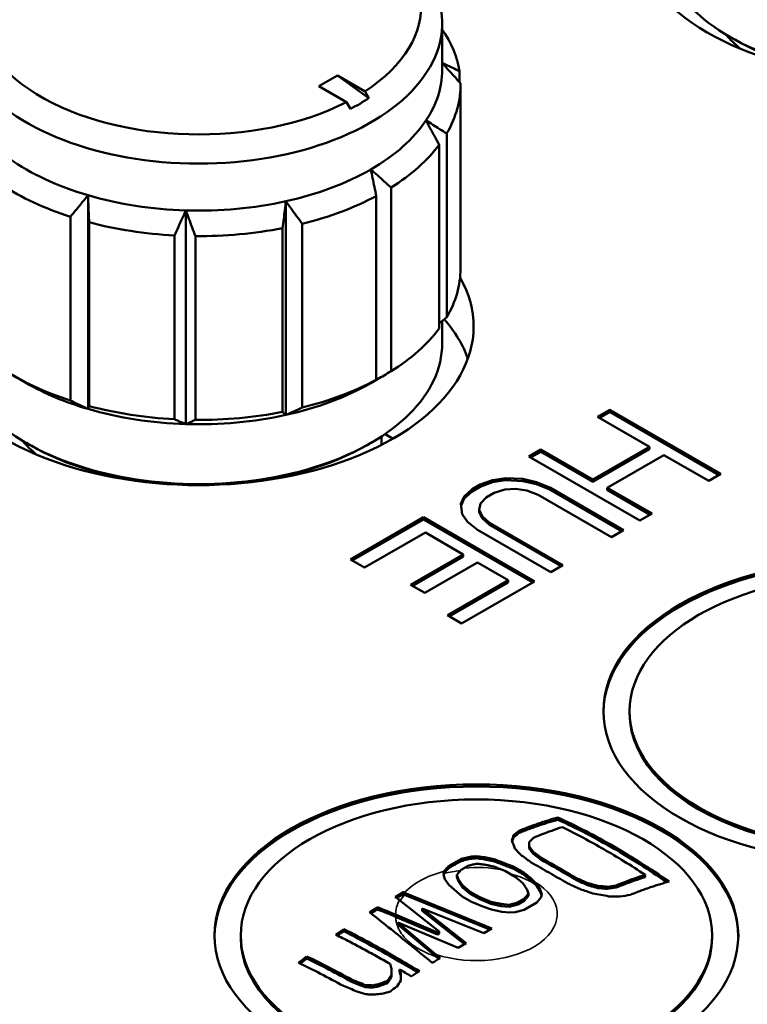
# Model space of a CAD drawing. Header units: millimetres. Extents: x 10 to 634, y 10 to 422.
# Tile 23 of 97: x 80 to 94, y 367 to 386. Entities that reach past the tile are written whole.
import ezdxf

# ---------------------------------------------------------------- set-up
doc = ezdxf.new("R2010")
doc.units = ezdxf.units.MM
doc.header["$LTSCALE"] = 2
doc.layers.add('Visible (ANSI)', color=7, linetype='Continuous', lineweight=50)
doc.layers.add('Visible Narrow (ANSI)', color=7, linetype='Continuous', lineweight=35)

msp = doc.modelspace()

# ---------------------------------------------------------------- linework, layer by layer
at = {"layer": 'Visible (ANSI)'}
for p, q in [((88.15, 385.664), (88.15, 384.766)), ((93.718, 385.358), (93.647, 385.398)), ((88.479, 384.746), (88.479, 384.539)), ((86.152, 384.664), (85.798, 384.459)), ((86.677, 384.36), (86.152, 384.664)), ((86.152, 384.664), (86.752, 384.23)), ((86.324, 384.156), (85.798, 384.459)), ((86.677, 384.36), (86.752, 384.23)), ((88.5, 384.48), (88.5, 380.969)), ((86.399, 384.026), (86.324, 384.156)), ((88.236, 383.554), (88.236, 380.043)), ((88.093, 383.339), (88.093, 379.828)), ((87.174, 382.522), (87.174, 379.011)), ((81.389, 382.374), (81.389, 378.291)), ((86.892, 382.359), (86.892, 378.848)), ((85.167, 382.259), (85.167, 378.177)), ((81.054, 381.962), (81.054, 378.451)), ((83.257, 382.085), (83.257, 378.002)), ((81.41, 381.857), (81.41, 378.347)), ((85.104, 381.746), (85.104, 378.235)), ((85.477, 381.828), (85.477, 378.317)), ((83.039, 381.605), (83.039, 378.094)), ((83.438, 381.593), (83.438, 378.082)), ((88.15, 379.972), (88.15, 379.54)), ((80.212, 378.785), (79.965, 378.928)), ((91.349, 378.275), (91.117, 378.141)), ((91.349, 378.234), (91.153, 378.12)), ((93.471, 377.05), (91.349, 378.275)), ((91.349, 378.275), (91.349, 378.234)), ((93.435, 377.029), (91.349, 378.234)), ((91.117, 378.141), (92.11, 377.567)), ((87.059, 377.812), (87.213, 377.723)), ((80.283, 377.601), (80.212, 377.642)), ((86.718, 377.601), (86.788, 377.642)), ((86.991, 377.603), (86.991, 377.767)), ((90.034, 377.515), (89.802, 377.381)), ((90.034, 377.475), (89.838, 377.361)), ((91.027, 376.942), (90.034, 377.515)), ((90.034, 377.515), (90.034, 377.475)), ((91.027, 376.901), (90.034, 377.475)), ((92.11, 377.567), (91.027, 376.942)), ((92.11, 377.526), (91.027, 376.901)), ((91.298, 376.786), (92.381, 377.411)), ((92.11, 377.567), (92.11, 377.526)), ((92.381, 377.411), (93.239, 376.916)), ((89.802, 377.381), (91.924, 376.157)), ((93.239, 376.916), (93.471, 377.05)), ((88.874, 376.846), (88.72, 376.756)), ((89.113, 376.931), (88.874, 376.846)), ((89.113, 376.89), (88.874, 376.805)), ((88.874, 376.846), (88.874, 376.805)), ((89.358, 376.968), (89.113, 376.931)), ((89.113, 376.931), (89.113, 376.89)), ((89.358, 376.928), (89.113, 376.89)), ((89.693, 376.953), (89.358, 376.968)), ((89.358, 376.968), (89.358, 376.928)), ((89.693, 376.913), (89.358, 376.928)), ((89.951, 376.894), (89.693, 376.953)), ((89.693, 376.953), (89.693, 376.913)), ((89.951, 376.853), (89.693, 376.913)), ((90.215, 376.786), (89.951, 376.894)), ((89.951, 376.894), (89.951, 376.853)), ((90.215, 376.745), (89.951, 376.853)), ((91.027, 376.942), (91.027, 376.901)), ((88.72, 376.756), (88.571, 376.619)), ((88.72, 376.716), (88.571, 376.578)), ((88.874, 376.805), (88.72, 376.716)), ((88.72, 376.756), (88.72, 376.716)), ((88.991, 376.6), (89.145, 376.689)), ((89.145, 376.689), (89.345, 376.753)), ((89.345, 376.753), (89.551, 376.767)), ((89.551, 376.767), (89.764, 376.734)), ((89.764, 376.734), (89.983, 376.652)), ((89.983, 376.652), (91.382, 375.844)), ((91.614, 375.978), (90.215, 376.786)), ((90.215, 376.786), (90.215, 376.745)), ((91.579, 375.958), (90.215, 376.745)), ((92.156, 376.291), (91.298, 376.786)), ((91.298, 376.786), (91.298, 376.745)), ((92.12, 376.27), (91.298, 376.745)), ((88.571, 376.619), (88.507, 376.477)), ((88.507, 376.477), (88.533, 376.284)), ((88.571, 376.578), (88.511, 376.446)), ((88.571, 376.619), (88.571, 376.578)), ((88.855, 376.366), (88.881, 376.485)), ((88.881, 376.485), (88.991, 376.6)), ((88.533, 376.284), (88.636, 376.135)), ((88.913, 376.243), (88.855, 376.366)), ((88.855, 376.366), (88.855, 376.325)), ((88.913, 376.202), (88.855, 376.325)), ((91.924, 376.157), (92.156, 376.291)), ((87.792, 376.221), (86.4, 375.417)), ((87.792, 376.18), (86.435, 375.396)), ((89.913, 374.996), (87.792, 376.221)), ((87.792, 376.221), (87.792, 376.18)), ((89.878, 374.975), (87.792, 376.18)), ((88.636, 376.135), (88.823, 375.982)), ((89.055, 376.116), (88.913, 376.243)), ((88.913, 376.243), (88.913, 376.202)), ((89.055, 376.075), (88.913, 376.202)), ((90.454, 375.308), (89.055, 376.116)), ((89.055, 376.116), (89.055, 376.075)), ((86.67, 375.26), (87.83, 375.93)), ((87.83, 375.93), (88.553, 375.513)), ((88.823, 375.982), (90.222, 375.174)), ((90.419, 375.288), (89.055, 376.075)), ((91.382, 375.844), (91.614, 375.978)), ((86.4, 375.417), (86.67, 375.26)), ((88.553, 375.513), (87.547, 374.933)), ((88.553, 375.472), (87.583, 374.912)), ((87.818, 374.776), (88.823, 375.357)), ((88.553, 375.513), (88.553, 375.472)), ((88.823, 375.357), (89.41, 375.018)), ((90.222, 375.174), (90.454, 375.308)), ((89.41, 375.018), (88.25, 374.348)), ((89.41, 374.977), (88.285, 374.328)), ((88.521, 374.192), (89.913, 374.996)), ((89.41, 375.018), (89.41, 374.977)), ((87.547, 374.933), (87.818, 374.776)), ((88.25, 374.348), (88.521, 374.192)), ((91.728, 372.477), (91.728, 372.518)), ((90.359, 370.485), (90.359, 370.443)), ((89.513, 370.146), (89.513, 370.105)), ((89.621, 370.233), (89.621, 370.191)), ((89.812, 369.934), (89.812, 369.893)), ((88.515, 369.693), (88.515, 369.652)), ((88.683, 369.736), (88.683, 369.696)), ((88.789, 369.745), (88.789, 369.705)), ((88.941, 369.73), (88.941, 369.689)), ((89.138, 369.688), (89.138, 369.648)), ((89.886, 369.832), (89.886, 369.791)), ((90.036, 369.718), (90.036, 369.677)), ((88.269, 369.555), (88.269, 369.514)), ((88.567, 369.52), (88.511, 369.487)), ((89.515, 369.544), (89.515, 369.504)), ((88.175, 369.397), (88.19, 369.457)), ((88.203, 369.31), (88.175, 369.397)), ((88.181, 369.379), (88.19, 369.416)), ((88.19, 369.457), (88.191, 369.459)), ((88.19, 369.416), (88.191, 369.418)), ((88.191, 369.459), (88.191, 369.418)), ((88.277, 369.196), (88.203, 369.31)), ((88.511, 369.487), (88.433, 369.39)), ((88.433, 369.39), (88.462, 369.302)), ((88.433, 369.39), (88.433, 369.349)), ((88.433, 369.349), (88.462, 369.262)), ((89.362, 369.457), (89.299, 369.483)), ((89.542, 369.353), (89.362, 369.457)), ((89.692, 369.231), (89.542, 369.353)), ((89.696, 369.441), (89.696, 369.4)), ((89.846, 369.32), (89.846, 369.279)), ((90.713, 369.327), (90.713, 369.286)), ((92.025, 369.39), (92.025, 369.348)), ((88.532, 368.978), (88.277, 369.196)), ((88.462, 369.302), (88.536, 369.189)), ((88.462, 369.302), (88.462, 369.262)), ((88.462, 369.262), (88.536, 369.148)), ((88.536, 369.189), (88.685, 369.067)), ((88.536, 369.189), (88.536, 369.148)), ((88.536, 369.148), (88.685, 369.026)), ((89.766, 369.117), (89.692, 369.231)), ((89.913, 369.258), (89.95, 369.224)), ((89.913, 369.217), (89.95, 369.183)), ((89.95, 369.224), (90.024, 369.11)), ((89.95, 369.224), (89.95, 369.183)), ((89.95, 369.183), (90.024, 369.069)), ((90.924, 369.233), (90.924, 369.192)), ((91.121, 369.178), (91.121, 369.137)), ((91.304, 369.163), (91.304, 369.122)), ((91.472, 369.186), (91.472, 369.145)), ((87.408, 369.059), (87.408, 369.018)), ((87.434, 369.048), (89.098, 368.367)), ((87.434, 369.007), (89.057, 368.343)), ((88.712, 368.874), (88.532, 368.978)), ((88.685, 369.067), (88.866, 368.962)), ((88.685, 369.067), (88.685, 369.026)), ((88.685, 369.026), (88.866, 368.922)), ((88.866, 368.962), (89.077, 368.876)), ((88.866, 368.962), (88.866, 368.922)), ((89.594, 368.862), (89.717, 368.933)), ((89.717, 368.933), (89.795, 369.03)), ((89.717, 368.892), (89.795, 368.989)), ((89.717, 368.933), (89.717, 368.892)), ((89.795, 369.03), (89.766, 369.117)), ((89.795, 369.03), (89.795, 368.989)), ((90.037, 368.961), (89.959, 368.864)), ((90.024, 369.11), (90.053, 369.022)), ((90.024, 369.11), (90.024, 369.069)), ((90.024, 369.069), (90.047, 369)), ((90.053, 369.022), (90.037, 368.961)), ((86.916, 368.769), (86.916, 368.728)), ((88.093, 368.308), (87.333, 368.908)), ((88.944, 368.278), (87.767, 368.745)), ((87.767, 368.745), (88.606, 368.083)), ((87.767, 368.745), (87.767, 368.704)), ((88.924, 368.787), (88.712, 368.874)), ((88.866, 368.922), (89.077, 368.835)), ((89.09, 368.727), (88.924, 368.787)), ((89.077, 368.876), (89.274, 368.833)), ((89.077, 368.876), (89.077, 368.835)), ((89.077, 368.835), (89.274, 368.792)), ((89.274, 368.833), (89.426, 368.817)), ((89.274, 368.833), (89.274, 368.792)), ((89.274, 368.792), (89.426, 368.776)), ((89.426, 368.817), (89.594, 368.862)), ((89.426, 368.776), (89.594, 368.821)), ((89.426, 368.817), (89.426, 368.776)), ((89.594, 368.821), (89.717, 368.892)), ((89.594, 368.862), (89.594, 368.821)), ((89.959, 368.864), (89.713, 368.722)), ((87.262, 368.629), (88.063, 368.29)), ((87.262, 368.588), (88.063, 368.249)), ((87.767, 368.704), (88.576, 368.066)), ((89.287, 368.684), (89.09, 368.727)), ((89.438, 368.668), (89.287, 368.684)), ((89.545, 368.677), (89.438, 368.668)), ((89.713, 368.722), (89.545, 368.677)), ((88.453, 367.994), (87.306, 368.479)), ((87.306, 368.479), (88.03, 367.87)), ((87.306, 368.479), (87.306, 368.438)), ((87.306, 368.438), (88.03, 367.829)), ((89.098, 368.367), (88.944, 368.278)), ((84.304, 368.191), (84.304, 368.232)), ((86.27, 368.354), (86.27, 368.313)), ((88.063, 368.29), (88.093, 368.308)), ((88.063, 368.29), (88.063, 368.249)), ((88.063, 368.249), (88.093, 368.267)), ((88.093, 368.308), (88.093, 368.267)), ((93.304, 368.191), (93.304, 368.232)), ((88.606, 368.083), (88.453, 367.994)), ((85.563, 367.831), (85.563, 367.789)), ((87.182, 367.477), (87.182, 367.436)), ((87.184, 367.594), (87.184, 367.553)), ((87.335, 367.583), (87.335, 367.542)), ((86.421, 367.388), (86.421, 367.347)), ((86.677, 367.284), (86.677, 367.242)), ((86.829, 367.278), (86.829, 367.237)), ((86.936, 367.298), (86.936, 367.257)), ((87.104, 367.362), (87.104, 367.321))]:
    msp.add_line(p, q, dxfattribs=at)
for centre, major_axis, ratio, start_param, end_param in [((83.5, 385.99), (4.25, 0), 0.57735, 5.556645, 11.722115), ((96.935, 387.623), (-5.25, 0), 0.57735, 5.968355, 9.739609), ((83.5, 385.664), (-4.65, 0), 0.57735, 5.497787, 10.210176), ((96.935, 387.297), (-4.65, 0), 0.57735, 0, 3.141593), ((83.5, 384.48), (5, 0), 0.57735, 0.092324, 0.376383), ((96.935, 386.399), (3.75, 0), 0.57735, 3.597803, 3.742857), ((96.935, 387.215), (4.55, 0), 0.57735, 3.926991, 4.559896), ((83.5, 384.766), (4.65, 0), 0.57735, 5.916666, 6.283185), ((83.5, 384.48), (5, 0), 0.57735, 5.95663, 6.295581), ((83.927, 386.04), (-3.758, 0.434), 0.644561, 2.360535, 2.492815), ((83.5, 384.766), (4.65, 0), 0.57735, 5.497787, 5.916666), ((83.5, 384.48), (-5, 0), 0.57735, 2.396159, 2.735109), ((83.5, 384.766), (4.65, 0), 0.57735, 3.822271, 4.24115), ((83.5, 384.766), (4.65, 0), 0.57735, 5.078908, 5.497787), ((83.5, 384.48), (-5, 0), 0.57735, 0.720643, 1.059593), ((83.5, 384.766), (4.65, 0), 0.57735, 4.24115, 4.660029), ((83.5, 384.48), (5, 0), 0.57735, 5.118872, 5.457823), ((83.5, 384.766), (4.65, 0), 0.57735, 4.660029, 5.078908), ((83.5, 384.48), (5, 0), 0.57735, 4.281114, 4.620065), ((83.5, 384.48), (5, 0), 0.57735, 4.699993, 5.038944), ((83.5, 379.867), (-5.25, 0), 0.57735, 5.968355, 9.739609), ((83.5, 380.969), (5, 0), 0.57735, 5.95663, 6.283185), ((83.5, 378.642), (5.25, 0), 0.57735, 0.203431, 0.466346), ((83.5, 380.969), (5, 0), 0.57735, 5.537751, 5.876702), ((83.5, 379.54), (-4.65, 0), 0.57735, 0, 3.141593), ((83.5, 380.969), (5, 0), 0.57735, 3.862235, 4.201186), ((83.5, 380.683), (4.65, 0), 0.57735, 3.926991, 4.24115), ((83.5, 380.683), (4.65, 0), 0.57735, 5.078908, 5.497787), ((83.5, 380.969), (5, 0), 0.57735, 5.118872, 5.457823), ((83.5, 380.969), (5, 0), 0.57735, 4.281114, 4.620065), ((83.5, 380.683), (4.65, 0), 0.57735, 4.24115, 4.660029), ((83.5, 380.683), (4.65, 0), 0.57735, 4.660029, 5.078908), ((83.5, 380.969), (5, 0), 0.57735, 4.699993, 5.038944), ((83.5, 378.642), (3.75, 0), 0.57735, 3.597803, 3.742857), ((83.5, 379.458), (4.55, 0), 0.57735, 3.926991, 4.559896), ((83.5, 379.458), (4.55, 0), 0.57735, 4.864882, 5.497787), ((96.228, 372.477), (5, 0), 0.57735, 0.007071, 3.134522), ((96.228, 372.477), (-4.5, 0), 0.57735, 0, 3.141593), ((88.804, 368.191), (5, 0), 0.57735, 0.007071, 3.134522), ((89.317, 362.092), (0.799, 9.019), 0.123782, 0.478028, 0.50206), ((89.317, 362.093), (0.794, 8.969), 0.123782, 0.477223, 0.49605), ((88.897, 362.01), (2.783, 8.828), 0.391311, 0.514054, 0.538816), ((88.897, 362.011), (2.768, 8.779), 0.391311, 0.513127, 0.538031), ((89.465, 364.34), (-2.16, -6.459), 0.366226, 3.747947, 3.772426), ((88.414, 369.687), (-1.215, -0.11), 0.020861, 4.396444, 4.487459), ((88.414, 369.646), (-1.215, -0.11), 0.020978, 4.39643, 4.487446), ((89.51, 369.628), (-1.596, 0.184), 0.024197, 5.079682, 5.183681), ((89.51, 369.587), (-1.596, 0.184), 0.024331, 5.079685, 5.18369), ((90.55, 363.714), (6.549, 3.25), 0.686449, 1.10879, 1.133269), ((90.551, 363.707), (6.511, 3.225), 0.686389, 1.108704, 1.133335), ((88.413, 359.892), (6.103, -8.988), 0.594467, 2.411025, 2.414211), ((90.269, 361.543), (-8.751, -2.325), 0.807059, 4.358246, 4.382279), ((90.415, 361.133), (-6.725, -6.36), 0.716619, 3.952608, 3.97737), ((88.804, 368.191), (-4.5, 0), 0.57735, 0, 3.141593), ((86.99, 359.83), (5.498, 9.523), 0.57735, 0.878035, 0.897909), ((86.99, 359.839), (5.467, 9.47), 0.57735, 0.878556, 0.894076), ((86.86, 360.805), (4.849, 8.398), 0.57731, 0.975792, 0.998673), ((87.673, 365.043), (4.333, -3.155), 0.241668, 2.033567, 2.245106), ((87.16, 365.116), (-4.108, 2.936), 0.264663, 5.114658, 5.331427), ((86.86, 360.808), (4.822, 8.351), 0.57731, 0.976878, 0.99502), ((87.671, 364.996), (4.328, -3.156), 0.242705, 2.034467, 2.246193), ((88.165, 359.748), (-4.948, -8.57), 0.57735, 3.934195, 3.956168), ((88.149, 360.17), (-4.683, -8.112), 0.577351, 3.99263, 4.015908), ((96.555, 321.263), (-5.336, 47.593), 0.391358, 0.219936, 0.227179), ((89.479, 345.98), (-1.132, -23.652), 0.30108, 3.597289, 3.608601), ((87.298, 366.122), (-3.415, 1.344), 0.195631, 4.967704, 5.017234)]:
    msp.add_ellipse(centre, major_axis=major_axis, ratio=ratio, start_param=start_param, end_param=end_param, dxfattribs=at)
for centre, major_axis in [((96.228, 372.518), (-5, 0)), ((96.228, 372.518), (4.5, 0)), ((88.804, 368.232), (-5, 0)), ((88.804, 368.232), (4.5, 0))]:
    msp.add_ellipse(centre, major_axis=major_axis, ratio=0.57735, dxfattribs=at)
for points, knots in [([(88.479, 384.746), (88.441, 384.765), (88.365, 384.802), (88.255, 384.854), (88.184, 384.887), (88.15, 384.903)], [0, 0, 0, 0, 0.3333333, 0.6666667, 0.9803917, 0.9803917, 0.9803917, 0.9803917]), ([(88.15, 384.899), (88.187, 384.86), (88.262, 384.778), (88.378, 384.65), (88.459, 384.561), (88.5, 384.516)], [0.0184639, 0.0184639, 0.0184639, 0.0184639, 0.3333333, 0.6666667, 1, 1, 1, 1]), ([(88.093, 379.925), (88.096, 379.928), (88.143, 379.966), (88.191, 380.006), (88.236, 380.043)], [0.6443482, 0.6443482, 0.6443482, 0.6443482, 0.6666667, 1, 1, 1, 1]), ([(89.621, 370.233), (89.652, 370.245), (89.683, 370.257), (89.713, 370.269), (89.744, 370.281), (89.774, 370.293), (89.805, 370.305), (89.836, 370.316), (89.866, 370.327), (89.897, 370.338), (89.927, 370.349), (89.957, 370.36), (89.988, 370.37), (90.018, 370.381), (90.048, 370.391), (90.078, 370.401), (90.109, 370.41), (90.139, 370.42), (90.17, 370.43), (90.2, 370.439), (90.231, 370.449), (90.263, 370.458), (90.294, 370.467), (90.327, 370.476), (90.359, 370.485)], [0, 0, 0, 0, 0.125, 0.125, 0.125, 0.25, 0.25, 0.25, 0.375, 0.375, 0.375, 0.5, 0.5, 0.5, 0.625, 0.625, 0.625, 0.75, 0.75, 0.75, 0.875, 0.875, 0.875, 1, 1, 1, 1]), ([(89.621, 370.191), (89.652, 370.204), (89.683, 370.216), (89.713, 370.228), (89.744, 370.24), (89.774, 370.251), (89.805, 370.263), (89.836, 370.274), (89.866, 370.286), (89.897, 370.296), (89.927, 370.307), (89.957, 370.318), (89.988, 370.328), (90.018, 370.339), (90.048, 370.349), (90.078, 370.359), (90.109, 370.368), (90.139, 370.378), (90.17, 370.388), (90.2, 370.397), (90.231, 370.406), (90.263, 370.415), (90.294, 370.425), (90.327, 370.434), (90.359, 370.443)], [0, 0, 0, 0, 0.125, 0.125, 0.125, 0.25, 0.25, 0.25, 0.375, 0.375, 0.375, 0.5, 0.5, 0.5, 0.625, 0.625, 0.625, 0.75, 0.75, 0.75, 0.875, 0.875, 0.875, 1, 1, 1, 1]), ([(90.359, 370.485), (90.721, 370.32), (91.079, 370.133), (91.42, 369.936), (91.761, 369.739), (92.118, 369.514), (92.481, 369.26)], [5.4236217, 5.4236217, 5.4236217, 5.4236217, 5.5681433, 5.5681433, 5.5681433, 5.712665, 5.712665, 5.712665, 5.712665]), ([(90.359, 370.443), (90.721, 370.278), (91.079, 370.091), (91.42, 369.894), (91.747, 369.705), (92.09, 369.489), (92.437, 369.248)], [5.3923445, 5.3923445, 5.3923445, 5.3923445, 5.5368532, 5.5368532, 5.5368532, 5.6755803, 5.6755803, 5.6755803, 5.6755803]), ([(92.025, 369.39), (91.756, 369.568), (91.491, 369.731), (91.236, 369.879), (90.98, 370.026), (90.715, 370.169), (90.446, 370.302)], [5.5093837, 5.5093837, 5.5093837, 5.5093837, 5.6176905, 5.6176905, 5.6176905, 5.7259973, 5.7259973, 5.7259973, 5.7259973]), ([(89.814, 370.023), (89.814, 370.012), (89.814, 370.002), (89.814, 369.992), (89.814, 369.982), (89.813, 369.972), (89.813, 369.963), (89.813, 369.953), (89.813, 369.943), (89.812, 369.934)], [0, 0, 0, 0, 0.333333, 0.333333, 0.333333, 0.666667, 0.666667, 0.666667, 1, 1, 1, 1]), ([(90.713, 369.327), (90.599, 369.396), (90.486, 369.462), (90.375, 369.526), (90.264, 369.59), (90.151, 369.654), (90.036, 369.718)], [-0.04706646, -0.04706646, -0.04706646, -0.04706646, 0, 0, 0, 0.04706647, 0.04706647, 0.04706647, 0.04706647]), ([(89.852, 369.626), (89.966, 369.561), (90.079, 369.496), (90.19, 369.432), (90.301, 369.368), (90.414, 369.303), (90.529, 369.235)], [-0.04704358, -0.04704358, -0.04704358, -0.04704358, 0, 0, 0, 0.04704357, 0.04704357, 0.04704357, 0.04704357]), ([(90.713, 369.286), (90.599, 369.355), (90.486, 369.421), (90.375, 369.485), (90.264, 369.549), (90.151, 369.613), (90.036, 369.677)], [-0.04706365, -0.04706365, -0.04706365, -0.04706365, 0, 0, 0, 0.04706366, 0.04706366, 0.04706366, 0.04706366]), ([(91.121, 369.178), (91.141, 369.177), (91.16, 369.175), (91.18, 369.173), (91.2, 369.172), (91.22, 369.17), (91.241, 369.168), (91.262, 369.167), (91.283, 369.165), (91.304, 369.163)], [0, 0, 0, 0, 0.333333, 0.333333, 0.333333, 0.666667, 0.666667, 0.666667, 1, 1, 1, 1]), ([(91.121, 369.137), (91.141, 369.136), (91.16, 369.134), (91.18, 369.132), (91.2, 369.131), (91.22, 369.129), (91.241, 369.127), (91.262, 369.125), (91.283, 369.123), (91.304, 369.122)], [0, 0, 0, 0, 0.333333, 0.333333, 0.333333, 0.666667, 0.666667, 0.666667, 1, 1, 1, 1]), ([(87.284, 368.946), (87.291, 368.95), (87.315, 368.964), (87.357, 368.988), (87.391, 369.008), (87.408, 369.018)], [0.1949917, 0.1949917, 0.1949917, 0.1949917, 0.3333333, 0.6666667, 1, 1, 1, 1]), ([(87.961, 367.707), (87.798, 367.843), (87.638, 367.973), (87.483, 368.099), (87.252, 368.287), (87.009, 368.484), (86.762, 368.675)], [5.7704288, 5.7704288, 5.7704288, 5.7704288, 5.8506799, 5.8506799, 5.8506799, 5.9704328, 5.9704328, 5.9704328, 5.9704328]), ([(86.792, 368.652), (86.799, 368.657), (86.824, 368.672), (86.866, 368.698), (86.899, 368.718), (86.916, 368.728)], [0.1864082, 0.1864082, 0.1864082, 0.1864082, 0.3333333, 0.6666667, 1, 1, 1, 1]), ([(86.916, 368.728), (87.033, 368.682), (87.149, 368.636), (87.262, 368.588), (87.262, 368.588), (87.262, 368.588)], [5.7022268, 5.7022268, 5.7022268, 5.7022268, 5.74423087, 5.74423087, 5.74423941, 5.74423941, 5.74423941, 5.74423941]), ([(86.27, 368.354), (86.634, 368.172), (86.992, 367.972), (87.331, 367.776), (87.456, 367.704), (87.585, 367.629), (87.715, 367.551)], [5.6651547, 5.6651547, 5.6651547, 5.6651547, 5.8088847, 5.8088847, 5.8088847, 5.8621058, 5.8621058, 5.8621058, 5.8621058]), ([(87.682, 367.53), (87.563, 367.601), (87.446, 367.669), (87.331, 367.735), (86.992, 367.931), (86.634, 368.131), (86.27, 368.313)], [-0.0487562, -0.0487562, -0.0487562, -0.0487562, 0, 0, 0, 0.1437146, 0.1437146, 0.1437146, 0.1437146]), ([(88.03, 367.829), (88.039, 367.821), (88.058, 367.805), (88.077, 367.79), (88.086, 367.782)], [0.0000535, 0.0000535, 0.0000535, 0.0000535, 0.3333333, 0.6635973, 0.6635973, 0.6635973, 0.6635973]), ([(87.104, 367.362), (87.113, 367.376), (87.122, 367.389), (87.13, 367.402), (87.139, 367.415), (87.148, 367.427), (87.156, 367.44), (87.165, 367.452), (87.173, 367.465), (87.182, 367.477)], [0, 0, 0, 0, 0.333333, 0.333333, 0.333333, 0.666667, 0.666667, 0.666667, 1, 1, 1, 1]), ([(87.104, 367.321), (87.113, 367.334), (87.122, 367.348), (87.13, 367.361), (87.139, 367.374), (87.148, 367.386), (87.156, 367.399), (87.165, 367.411), (87.173, 367.424), (87.182, 367.436)], [0, 0, 0, 0, 0.333333, 0.333333, 0.333333, 0.666667, 0.666667, 0.666667, 1, 1, 1, 1]), ([(87.335, 367.542), (87.338, 367.532), (87.345, 367.511), (87.354, 367.48), (87.36, 367.459), (87.363, 367.449)], [0, 0, 0, 0, 0.3333333, 0.6666667, 0.9778862, 0.9778862, 0.9778862, 0.9778862]), ([(86.677, 367.284), (86.694, 367.283), (86.711, 367.283), (86.728, 367.282), (86.745, 367.281), (86.762, 367.281), (86.779, 367.28), (86.795, 367.28), (86.812, 367.279), (86.829, 367.278)], [0, 0, 0, 0, 0.333333, 0.333333, 0.333333, 0.666667, 0.666667, 0.666667, 1, 1, 1, 1]), ([(86.677, 367.242), (86.694, 367.242), (86.711, 367.241), (86.728, 367.241), (86.745, 367.24), (86.762, 367.239), (86.779, 367.239), (86.795, 367.238), (86.812, 367.238), (86.829, 367.237)], [0, 0, 0, 0, 0.333333, 0.333333, 0.333333, 0.666667, 0.666667, 0.666667, 1, 1, 1, 1]), ([(86.829, 367.278), (86.841, 367.28), (86.853, 367.283), (86.865, 367.285), (86.877, 367.287), (86.889, 367.289), (86.901, 367.292), (86.912, 367.294), (86.924, 367.296), (86.936, 367.298)], [0, 0, 0, 0, 0.333333, 0.333333, 0.333333, 0.666667, 0.666667, 0.666667, 1, 1, 1, 1]), ([(86.829, 367.237), (86.841, 367.239), (86.853, 367.241), (86.865, 367.244), (86.877, 367.246), (86.889, 367.248), (86.901, 367.25), (86.912, 367.252), (86.924, 367.255), (86.936, 367.257)], [0, 0, 0, 0, 0.333333, 0.333333, 0.333333, 0.666667, 0.666667, 0.666667, 1, 1, 1, 1]), ([(86.936, 367.298), (86.955, 367.306), (86.975, 367.313), (86.994, 367.32), (87.013, 367.328), (87.031, 367.335), (87.05, 367.342), (87.068, 367.349), (87.086, 367.355), (87.104, 367.362)], [0, 0, 0, 0, 0.333333, 0.333333, 0.333333, 0.666667, 0.666667, 0.666667, 1, 1, 1, 1]), ([(86.936, 367.257), (86.955, 367.264), (86.975, 367.272), (86.994, 367.279), (87.013, 367.287), (87.031, 367.294), (87.05, 367.301), (87.068, 367.308), (87.086, 367.314), (87.104, 367.321)], [0, 0, 0, 0, 0.333333, 0.333333, 0.333333, 0.666667, 0.666667, 0.666667, 1, 1, 1, 1]), ([(86.841, 367.103), (86.825, 367.103), (86.808, 367.104), (86.791, 367.105), (86.774, 367.105), (86.757, 367.106), (86.74, 367.106), (86.724, 367.107), (86.707, 367.107), (86.69, 367.108)], [0, 0, 0, 0, 0.333333, 0.333333, 0.333333, 0.666667, 0.666667, 0.666667, 1, 1, 1, 1]), ([(87.161, 367.162), (87.146, 367.158), (87.131, 367.153), (87.116, 367.149), (87.101, 367.144), (87.086, 367.139), (87.071, 367.134), (87.055, 367.13), (87.04, 367.125), (87.024, 367.12)], [0, 0, 0, 0, 0.333333, 0.333333, 0.333333, 0.666667, 0.666667, 0.666667, 1, 1, 1, 1])]:
    msp.add_open_spline(points, degree=3, knots=knots, dxfattribs=at)
for points in [[(88.236, 383.554), (88.191, 383.583), (88.101, 383.64), (87.97, 383.723), (87.884, 383.777), (87.842, 383.804)], [(87.842, 383.804), (87.869, 383.754), (87.923, 383.653), (88.007, 383.498), (88.064, 383.392), (88.093, 383.339)], [(86.788, 382.867), (86.8, 382.813), (86.822, 382.703), (86.857, 382.533), (86.88, 382.417), (86.892, 382.359)], [(87.174, 382.522), (87.13, 382.562), (87.043, 382.641), (86.914, 382.756), (86.83, 382.83), (86.788, 382.867)], [(81.389, 382.374), (81.353, 382.33), (81.28, 382.241), (81.169, 382.103), (81.093, 382.01), (81.054, 381.962)], [(81.41, 381.857), (81.408, 381.917), (81.403, 382.034), (81.396, 382.206), (81.392, 382.318), (81.389, 382.374)], [(85.167, 382.259), (85.16, 382.204), (85.146, 382.093), (85.126, 381.922), (85.111, 381.805), (85.104, 381.746)], [(85.477, 381.828), (85.442, 381.878), (85.371, 381.976), (85.268, 382.12), (85.2, 382.213), (85.167, 382.259)], [(83.257, 382.085), (83.234, 382.033), (83.186, 381.93), (83.114, 381.77), (83.064, 381.661), (83.039, 381.605)], [(83.438, 381.593), (83.418, 381.65), (83.376, 381.762), (83.316, 381.926), (83.277, 382.032), (83.257, 382.085)], [(86.788, 378.785), (86.83, 378.809), (86.914, 378.858), (87.043, 378.933), (87.13, 378.985), (87.174, 379.011)], [(86.892, 378.848), (86.88, 378.84), (86.857, 378.825), (86.822, 378.804), (86.8, 378.791), (86.788, 378.785)], [(81.054, 378.451), (81.093, 378.433), (81.169, 378.396), (81.28, 378.342), (81.353, 378.308), (81.389, 378.291)], [(81.389, 378.291), (81.392, 378.297), (81.396, 378.308), (81.403, 378.327), (81.408, 378.34), (81.41, 378.347)], [(85.104, 378.235), (85.111, 378.228), (85.126, 378.214), (85.146, 378.195), (85.16, 378.183), (85.167, 378.177)], [(85.167, 378.177), (85.2, 378.192), (85.268, 378.222), (85.371, 378.269), (85.442, 378.301), (85.477, 378.317)], [(83.039, 378.094), (83.064, 378.084), (83.114, 378.062), (83.186, 378.031), (83.234, 378.012), (83.257, 378.002)], [(83.257, 378.002), (83.277, 378.01), (83.316, 378.027), (83.376, 378.054), (83.418, 378.073), (83.438, 378.082)], [(90.446, 370.302), (90.374, 370.279), (90.237, 370.233), (90.053, 370.164), (89.943, 370.12), (89.892, 370.099)], [(89.538, 369.895), (89.519, 369.946), (89.499, 369.996), (89.48, 370.046)], [(89.657, 369.767), (89.617, 369.809), (89.578, 369.852), (89.538, 369.895)], [(89.812, 369.934), (89.821, 369.922), (89.838, 369.899), (89.862, 369.866), (89.878, 369.843), (89.886, 369.832)], [(89.812, 369.893), (89.821, 369.881), (89.838, 369.858), (89.862, 369.825), (89.878, 369.802), (89.886, 369.791)], [(88.269, 369.555), (88.296, 369.57), (88.35, 369.601), (88.431, 369.647), (88.487, 369.678), (88.515, 369.693)], [(88.515, 369.693), (88.533, 369.698), (88.571, 369.708), (88.627, 369.722), (88.664, 369.732), (88.683, 369.736)], [(88.515, 369.652), (88.533, 369.657), (88.571, 369.667), (88.627, 369.681), (88.664, 369.691), (88.683, 369.696)], [(88.941, 369.73), (88.963, 369.725), (89.007, 369.716), (89.072, 369.702), (89.116, 369.693), (89.138, 369.688)], [(88.941, 369.689), (88.963, 369.684), (89.007, 369.675), (89.072, 369.661), (89.116, 369.652), (89.138, 369.648)], [(89.138, 369.688), (89.169, 369.677), (89.232, 369.653), (89.326, 369.617), (89.421, 369.581), (89.484, 369.557), (89.515, 369.544)], [(89.852, 369.626), (89.83, 369.641), (89.787, 369.673), (89.722, 369.72), (89.679, 369.751), (89.657, 369.767)], [(89.886, 369.832), (89.937, 369.795), (89.986, 369.756), (90.036, 369.718)], [(89.886, 369.791), (89.937, 369.754), (89.986, 369.715), (90.036, 369.677)], [(88.191, 369.459), (88.199, 369.469), (88.216, 369.49), (88.242, 369.522), (88.26, 369.544), (88.269, 369.555)], [(88.191, 369.418), (88.199, 369.428), (88.216, 369.449), (88.242, 369.481), (88.26, 369.503), (88.269, 369.514)], [(88.269, 369.514), (88.296, 369.529), (88.35, 369.56), (88.431, 369.606), (88.487, 369.637), (88.515, 369.652)], [(88.634, 369.558), (88.626, 369.554), (88.611, 369.545), (88.589, 369.532), (88.574, 369.524), (88.567, 369.52)], [(88.802, 369.602), (88.783, 369.597), (88.746, 369.588), (88.69, 369.573), (88.652, 369.563), (88.634, 369.558)], [(88.954, 369.586), (88.937, 369.588), (88.903, 369.591), (88.852, 369.597), (88.819, 369.6), (88.802, 369.602)], [(89.15, 369.543), (89.129, 369.548), (89.085, 369.558), (89.019, 369.572), (88.975, 369.581), (88.954, 369.586)], [(89.138, 369.648), (89.169, 369.636), (89.232, 369.612), (89.326, 369.576), (89.421, 369.54), (89.484, 369.516), (89.515, 369.504)], [(89.299, 369.483), (89.282, 369.49), (89.249, 369.503), (89.2, 369.523), (89.167, 369.537), (89.15, 369.543)], [(89.515, 369.544), (89.535, 369.533), (89.576, 369.51), (89.636, 369.476), (89.676, 369.453), (89.696, 369.441)], [(89.515, 369.504), (89.535, 369.492), (89.576, 369.469), (89.636, 369.435), (89.676, 369.412), (89.696, 369.4)], [(89.696, 369.441), (89.713, 369.428), (89.746, 369.401), (89.796, 369.36), (89.829, 369.333), (89.846, 369.32)], [(89.696, 369.4), (89.713, 369.387), (89.746, 369.36), (89.796, 369.32), (89.829, 369.292), (89.846, 369.279)], [(89.913, 369.258), (89.891, 369.279), (89.868, 369.299), (89.846, 369.32)], [(90.713, 369.327), (90.783, 369.296), (90.854, 369.265), (90.924, 369.233)], [(91.472, 369.186), (91.523, 369.208), (91.632, 369.252), (91.817, 369.321), (91.954, 369.367), (92.025, 369.39)], [(91.472, 369.145), (91.523, 369.166), (91.632, 369.211), (91.817, 369.279), (91.954, 369.325), (92.025, 369.348)], [(89.846, 369.279), (89.868, 369.258), (89.891, 369.238), (89.913, 369.217)], [(90.785, 369.115), (90.756, 369.129), (90.699, 369.156), (90.614, 369.195), (90.557, 369.222), (90.529, 369.235)], [(90.713, 369.286), (90.783, 369.255), (90.854, 369.224), (90.924, 369.192)], [(90.924, 369.233), (90.946, 369.227), (90.989, 369.215), (91.054, 369.197), (91.099, 369.185), (91.121, 369.178)], [(90.924, 369.192), (90.946, 369.186), (90.989, 369.174), (91.054, 369.156), (91.099, 369.143), (91.121, 369.137)], [(92.481, 369.26), (92.449, 369.252), (92.385, 369.234), (92.292, 369.205), (92.199, 369.176), (92.107, 369.145), (92.016, 369.113), (91.926, 369.08), (91.835, 369.045), (91.773, 369.02), (91.743, 369.008)], [(87.254, 368.969), (87.271, 368.979), (87.305, 368.999), (87.357, 369.029), (87.391, 369.049), (87.408, 369.059)], [(87.333, 368.908), (87.325, 368.914), (87.308, 368.928), (87.282, 368.948), (87.263, 368.962), (87.254, 368.969)], [(87.408, 369.059), (87.411, 369.058), (87.416, 369.055), (87.425, 369.052), (87.431, 369.049), (87.434, 369.048)], [(91.027, 369.035), (90.946, 369.062), (90.866, 369.089), (90.785, 369.115)], [(91.331, 368.978), (91.229, 368.998), (91.128, 369.016), (91.027, 369.035)], [(86.762, 368.675), (86.78, 368.686), (86.815, 368.707), (86.866, 368.739), (86.899, 368.759), (86.916, 368.769)], [(86.916, 368.769), (87.033, 368.723), (87.149, 368.676), (87.262, 368.629)], [(87.155, 367.688), (87.111, 367.713), (87.024, 367.763), (86.894, 367.836), (86.765, 367.908), (86.636, 367.978), (86.508, 368.047), (86.38, 368.114), (86.25, 368.181), (86.161, 368.225), (86.117, 368.247)], [(88.03, 367.87), (88.039, 367.862), (88.058, 367.846), (88.086, 367.823), (88.105, 367.807), (88.114, 367.799)], [(87.184, 367.594), (87.174, 367.625), (87.164, 367.657), (87.155, 367.688)], [(87.182, 367.477), (87.182, 367.49), (87.182, 367.517), (87.183, 367.556), (87.183, 367.581), (87.184, 367.594)], [(87.182, 367.436), (87.182, 367.449), (87.182, 367.476), (87.183, 367.515), (87.183, 367.54), (87.184, 367.553)], [(87.561, 367.449), (87.485, 367.494), (87.41, 367.539), (87.335, 367.583)], [(87.335, 367.583), (87.338, 367.573), (87.345, 367.552), (87.354, 367.52), (87.361, 367.498), (87.364, 367.488)], [(87.364, 367.488), (87.364, 367.475), (87.363, 367.45), (87.363, 367.41), (87.362, 367.383), (87.362, 367.369)], [(86.524, 367.163), (86.439, 367.198), (86.353, 367.232), (86.267, 367.266)], [(86.677, 367.284), (86.592, 367.319), (86.507, 367.354), (86.421, 367.388)], [(86.677, 367.242), (86.592, 367.278), (86.507, 367.313), (86.421, 367.347)], [(87.024, 367.12), (87.004, 367.118), (86.964, 367.114), (86.903, 367.109), (86.862, 367.105), (86.841, 367.103)]]:
    msp.add_open_spline(points, degree=3, dxfattribs=at)
at = {"layer": 'Visible Narrow (ANSI)'}
for centre, major_axis, start_param, end_param in [((88.804, 368.64), (-1.542, 0), 4.385509, 4.866396), ((88.804, 368.64), (-1.542, 0), 5.121459, 5.806595), ((88.804, 368.599), (-1.542, 0), 4.911653, 5.121459), ((88.804, 368.599), (-1.542, 0), 3.909566, 4.282292), ((88.804, 368.64), (1.542, 0), 4.186832, 7.051159), ((88.796, 368.601), (-1.533, 0), 5.806144, 5.944722), ((88.804, 368.64), (-1.542, 0), 5.97758, 6.295804), ((88.804, 368.599), (1.542, 0), 3.926991, 4.186828)]:
    msp.add_ellipse(centre, major_axis=major_axis, ratio=0.57735, start_param=start_param, end_param=end_param, dxfattribs=at)
msp.add_open_spline([(87.262, 368.588), (87.262, 368.562), (87.265, 368.537), (87.269, 368.511), (87.274, 368.486), (87.28, 368.461), (87.288, 368.436), (87.296, 368.411), (87.306, 368.386), (87.318, 368.361), (87.329, 368.337), (87.343, 368.313), (87.358, 368.289), (87.374, 368.265), (87.391, 368.241), (87.41, 368.218), (87.429, 368.195), (87.449, 368.173), (87.472, 368.151), (87.494, 368.129), (87.518, 368.107), (87.543, 368.086), (87.569, 368.065), (87.595, 368.045), (87.624, 368.026), (87.652, 368.006), (87.682, 367.988), (87.713, 367.97)], degree=3, knots=[0, 0, 0, 0, 0.111111, 0.111111, 0.111111, 0.222222, 0.222222, 0.222222, 0.333333, 0.333333, 0.333333, 0.444444, 0.444444, 0.444444, 0.555556, 0.555556, 0.555556, 0.666667, 0.666667, 0.666667, 0.777778, 0.777778, 0.777778, 0.888889, 0.888889, 0.888889, 1, 1, 1, 1], dxfattribs=at)

doc.saveas('drawing.dxf')
